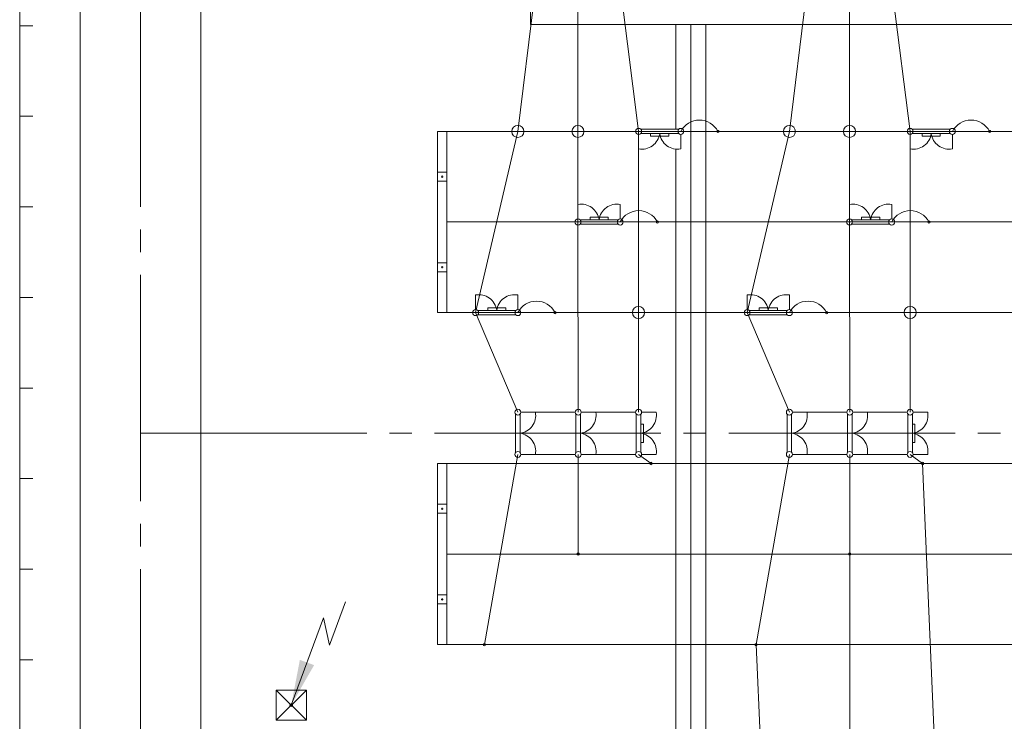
# Model space of a CAD drawing. Header units: millimetres. Extents: x 0 to 594, y 0 to 420.
# Tile 9 of 23: x 53 to 118, y 233 to 279. Entities that reach past the tile are written whole.
import ezdxf

# ---------------------------------------------------------------- set-up
doc = ezdxf.new("R2010")
doc.units = ezdxf.units.MM
doc.linetypes.add('K5LT_AXLED', pattern=[19.5, 15, -1.5, 1.5, -1.5])
doc.linetypes.add('K5LT_THIN', pattern=[0])
doc.layers.add('лотки', color=7, linetype='Continuous')
doc.layers.add('ошиноска 110', color=2, linetype='Continuous', true_color=0xffff00)

# ---------------------------------------------------------------- blocks, each defined once
blk = doc.blocks.new('U119')
at = {"color": 4, "linetype": 'K5LT_THIN', "lineweight": 9, "true_color": 0x00ffff}
for p, q in [((69.765, 232.981), (69.765, 234.973)), ((69.765, 234.973), (71.765, 234.973)), ((71.765, 234.973), (71.765, 232.981)), ((71.765, 232.981), (69.765, 232.981))]:
    blk.add_line(p, q, dxfattribs=at)
blk = doc.blocks.new('U120')
at = {"color": 11, "linetype": 'K5LT_THIN', "lineweight": 9, "true_color": 0xff8080}
for p, q in [((0, 0.001), (-0.001, 0)), ((0, 0.001), (-0.001, 0)), ((0.001, 0), (0, 0.001)), ((0.001, 0), (0, 0.001)), ((0, -0.001), (0.001, 0)), ((0, -0.001), (0.001, 0)), ((0.001, 0), (0.001, 0)), ((-0.001, 0), (0, -0.001)), ((-0.001, 0), (0, -0.001))]:
    blk.add_line(p, q, dxfattribs=at)
blk = doc.blocks.new('U121')
at = {"color": 11, "linetype": 'K5LT_THIN', "lineweight": 9, "true_color": 0xff8080}
for p, q in [((0, 0.001), (-0.001, 0)), ((0, 0.001), (-0.001, 0)), ((0.001, 0), (0, 0.001)), ((0.001, 0), (0, 0.001)), ((0, -0.001), (0.001, 0)), ((0, -0.001), (0.001, 0)), ((0.001, 0), (0.001, 0)), ((-0.001, 0), (0, -0.001)), ((-0.001, 0), (0, -0.001))]:
    blk.add_line(p, q, dxfattribs=at)
blk = doc.blocks.new('U146')
at = {"color": 4, "linetype": 'K5LT_THIN', "lineweight": 9, "true_color": 0x00ffff}
for p, q in [((80.465, 259.977), (80.465, 271.977)), ((81.065, 271.977), (80.465, 271.977)), ((81.065, 271.977), (81.065, 259.977)), ((80.465, 268.677), (80.465, 269.277)), ((80.465, 269.277), (81.065, 269.277)), ((80.835, 268.977), (80.695, 268.977)), ((80.765, 269.047), (80.765, 268.907)), ((81.065, 269.277), (81.065, 268.677)), ((81.065, 268.677), (80.465, 268.677)), ((80.465, 262.677), (80.465, 263.277)), ((80.465, 263.277), (81.065, 263.277)), ((80.765, 263.047), (80.765, 262.907)), ((81.065, 263.277), (81.065, 262.677)), ((81.065, 262.677), (80.465, 262.677)), ((80.835, 262.977), (80.695, 262.977)), ((81.065, 259.977), (80.465, 259.977))]:
    blk.add_line(p, q, dxfattribs=at)
blk = doc.blocks.new('U147')
at = {"color": 4, "linetype": 'K5LT_THIN', "lineweight": 9, "true_color": 0x00ffff}
for p, q in [((80.465, 237.977), (80.465, 249.977)), ((81.065, 249.977), (80.465, 249.977)), ((81.065, 249.977), (81.065, 237.977)), ((80.465, 246.677), (80.465, 247.277)), ((80.465, 247.277), (81.065, 247.277)), ((80.835, 246.977), (80.695, 246.977)), ((80.765, 247.047), (80.765, 246.907)), ((81.065, 247.277), (81.065, 246.677)), ((81.065, 246.677), (80.465, 246.677)), ((80.465, 240.677), (80.465, 241.277)), ((80.465, 241.277), (81.065, 241.277)), ((80.835, 240.977), (80.695, 240.977)), ((80.765, 241.047), (80.765, 240.907)), ((81.065, 241.277), (81.065, 240.677)), ((81.065, 240.677), (80.465, 240.677)), ((81.065, 237.977), (80.465, 237.977))]:
    blk.add_line(p, q, dxfattribs=at)
blk = doc.blocks.new('U207')
at = {"color": 4, "linetype": 'K5LT_THIN', "lineweight": 9, "true_color": 0x00ffff}
for p, q in [((96.453, 272.13), (93.911, 272.13)), ((93.782, 271.777), (93.782, 270.813)), ((93.917, 271.83), (96.446, 271.83)), ((94.582, 271.66), (94.582, 271.83)), ((95.782, 271.66), (94.582, 271.66)), ((95.782, 271.83), (95.782, 271.66)), ((96.582, 271.777), (96.582, 270.813))]:
    blk.add_line(p, q, dxfattribs=at)
for centre, radius, start, end in [((93.782, 271.977), 0.2, 0, 180), ((96.582, 271.977), 0.2, 0, 180), ((93.782, 271.977), 0.2, 180, 0), ((93.993, 271.994), 1.2, 259.86716, 352.14499), ((96.37, 271.994), 1.2, 187.85501, 280.15125), ((96.582, 271.977), 0.2, 180, 0)]:
    blk.add_arc(centre, radius, start, end, dxfattribs=at)
blk = doc.blocks.new('U208')
at = {"color": 4, "linetype": 'K5LT_THIN', "lineweight": 9, "true_color": 0x00ffff}
for p, q in [((82.982, 260.177), (82.982, 261.141)), ((85.782, 260.177), (85.782, 261.141)), ((83.111, 259.824), (85.653, 259.824)), ((85.646, 260.124), (83.117, 260.124)), ((83.782, 260.124), (83.782, 260.294)), ((83.782, 260.294), (84.982, 260.294)), ((84.982, 260.294), (84.982, 260.124))]:
    blk.add_line(p, q, dxfattribs=at)
for centre, radius, start, end in [((83.193, 259.96), 1.2, 7.85501, 100.15125), ((85.571, 259.96), 1.2, 79.86716, 172.14499), ((82.982, 259.977), 0.2, 0, 180), ((82.982, 259.977), 0.2, 180, 0), ((85.782, 259.977), 0.2, 0, 180), ((85.782, 259.977), 0.2, 180, 0)]:
    blk.add_arc(centre, radius, start, end, dxfattribs=at)
blk = doc.blocks.new('U209')
at = {"color": 4, "linetype": 'K5LT_THIN', "lineweight": 9, "true_color": 0x00ffff}
for p, q in [((89.765, 266.177), (89.765, 267.141)), ((92.565, 266.177), (92.565, 267.141)), ((90.565, 266.124), (90.565, 266.294)), ((90.565, 266.294), (91.765, 266.294)), ((91.765, 266.294), (91.765, 266.124)), ((89.894, 265.824), (92.436, 265.824)), ((92.429, 266.124), (89.9, 266.124))]:
    blk.add_line(p, q, dxfattribs=at)
for centre, radius, start, end in [((89.976, 265.96), 1.2, 7.85501, 100.15125), ((92.354, 265.96), 1.2, 79.86716, 172.14499), ((89.765, 265.977), 0.2, 0, 180), ((89.765, 265.977), 0.2, 180, 0), ((92.565, 265.977), 0.2, 0, 180), ((92.565, 265.977), 0.2, 180, 0)]:
    blk.add_arc(centre, radius, start, end, dxfattribs=at)
blk = doc.blocks.new('U210')
at = {"color": 4, "linetype": 'K5LT_THIN', "lineweight": 9, "true_color": 0x00ffff}
for p, q in [((114.453, 272.13), (111.911, 272.13)), ((111.782, 271.777), (111.782, 270.813)), ((111.917, 271.83), (114.446, 271.83)), ((112.582, 271.66), (112.582, 271.83)), ((113.782, 271.66), (112.582, 271.66)), ((113.782, 271.83), (113.782, 271.66)), ((114.582, 271.777), (114.582, 270.813))]:
    blk.add_line(p, q, dxfattribs=at)
for centre, radius, start, end in [((111.782, 271.977), 0.2, 0, 180), ((114.582, 271.977), 0.2, 0, 180), ((111.782, 271.977), 0.2, 180, 0), ((111.993, 271.994), 1.2, 259.86716, 352.14499), ((114.37, 271.994), 1.2, 187.85501, 280.15125), ((114.582, 271.977), 0.2, 180, 0)]:
    blk.add_arc(centre, radius, start, end, dxfattribs=at)
blk = doc.blocks.new('U211')
at = {"color": 4, "linetype": 'K5LT_THIN', "lineweight": 9, "true_color": 0x00ffff}
for p, q in [((100.982, 260.177), (100.982, 261.141)), ((103.782, 260.177), (103.782, 261.141)), ((101.111, 259.824), (103.653, 259.824)), ((103.646, 260.124), (101.117, 260.124)), ((101.782, 260.124), (101.782, 260.294)), ((101.782, 260.294), (102.982, 260.294)), ((102.982, 260.294), (102.982, 260.124))]:
    blk.add_line(p, q, dxfattribs=at)
for centre, radius, start, end in [((101.193, 259.96), 1.2, 7.85501, 100.15125), ((103.571, 259.96), 1.2, 79.86716, 172.14499), ((100.982, 259.977), 0.2, 0, 180), ((100.982, 259.977), 0.2, 180, 0), ((103.782, 259.977), 0.2, 0, 180), ((103.782, 259.977), 0.2, 180, 0)]:
    blk.add_arc(centre, radius, start, end, dxfattribs=at)
blk = doc.blocks.new('U212')
at = {"color": 4, "linetype": 'K5LT_THIN', "lineweight": 9, "true_color": 0x00ffff}
for p, q in [((107.765, 266.177), (107.765, 267.141)), ((110.565, 266.177), (110.565, 267.141)), ((108.565, 266.124), (108.565, 266.294)), ((108.565, 266.294), (109.765, 266.294)), ((109.765, 266.294), (109.765, 266.124)), ((107.894, 265.824), (110.436, 265.824)), ((110.429, 266.124), (107.9, 266.124))]:
    blk.add_line(p, q, dxfattribs=at)
for centre, radius, start, end in [((107.976, 265.96), 1.2, 7.85501, 100.15125), ((110.354, 265.96), 1.2, 79.86716, 172.14499), ((107.765, 265.977), 0.2, 0, 180), ((107.765, 265.977), 0.2, 180, 0), ((110.565, 265.977), 0.2, 0, 180), ((110.565, 265.977), 0.2, 180, 0)]:
    blk.add_arc(centre, radius, start, end, dxfattribs=at)
blk = doc.blocks.new('U228')
at = {"color": 4, "linetype": 'K5LT_THIN', "lineweight": 9, "true_color": 0x00ffff}
for p, q in [((89.629, 253.248), (89.629, 250.706)), ((89.929, 250.713), (89.929, 253.242)), ((89.982, 253.377), (90.946, 253.377)), ((89.982, 250.577), (90.946, 250.577))]:
    blk.add_line(p, q, dxfattribs=at)
for centre, radius, start, end in [((89.782, 253.377), 0.2, 0, 180), ((89.782, 253.377), 0.2, 180, 0), ((89.765, 253.166), 1.2, 277.85501, 10.15125), ((89.765, 250.788), 1.2, 349.86716, 82.14499), ((89.782, 250.577), 0.2, 0, 180), ((89.782, 250.577), 0.2, 180, 0)]:
    blk.add_arc(centre, radius, start, end, dxfattribs=at)
blk = doc.blocks.new('U229')
at = {"color": 4, "linetype": 'K5LT_THIN', "lineweight": 9, "true_color": 0x00ffff}
for p, q in [((93.629, 253.248), (93.629, 250.706)), ((93.929, 250.713), (93.929, 253.242)), ((93.982, 253.377), (94.946, 253.377)), ((93.929, 252.577), (94.099, 252.577)), ((94.099, 252.577), (94.099, 251.377)), ((94.099, 251.377), (93.929, 251.377)), ((93.982, 250.577), (94.946, 250.577))]:
    blk.add_line(p, q, dxfattribs=at)
for centre, radius, start, end in [((93.782, 253.377), 0.2, 0, 180), ((93.782, 253.377), 0.2, 180, 0), ((93.765, 253.166), 1.2, 277.85501, 10.15125), ((93.765, 250.788), 1.2, 349.86716, 82.14499), ((93.782, 250.577), 0.2, 0, 180), ((93.782, 250.577), 0.2, 180, 0)]:
    blk.add_arc(centre, radius, start, end, dxfattribs=at)
blk = doc.blocks.new('U230')
at = {"color": 4, "linetype": 'K5LT_THIN', "lineweight": 9, "true_color": 0x00ffff}
for p, q in [((85.629, 253.248), (85.629, 250.706)), ((85.929, 250.713), (85.929, 253.242)), ((85.982, 253.377), (86.946, 253.377)), ((85.982, 250.577), (86.946, 250.577))]:
    blk.add_line(p, q, dxfattribs=at)
for centre, radius, start, end in [((85.782, 253.377), 0.2, 0, 180), ((85.782, 253.377), 0.2, 180, 0), ((85.765, 253.166), 1.2, 277.85501, 10.15125), ((85.765, 250.788), 1.2, 349.86716, 82.14499), ((85.782, 250.577), 0.2, 0, 180), ((85.782, 250.577), 0.2, 180, 0)]:
    blk.add_arc(centre, radius, start, end, dxfattribs=at)
blk = doc.blocks.new('U231')
at = {"color": 4, "linetype": 'K5LT_THIN', "lineweight": 9, "true_color": 0x00ffff}
for p, q in [((107.629, 253.248), (107.629, 250.706)), ((107.929, 250.713), (107.929, 253.242)), ((107.982, 253.377), (108.946, 253.377)), ((107.982, 250.577), (108.946, 250.577))]:
    blk.add_line(p, q, dxfattribs=at)
for centre, radius, start, end in [((107.782, 253.377), 0.2, 0, 180), ((107.782, 253.377), 0.2, 180, 0), ((107.765, 253.166), 1.2, 277.85501, 10.15125), ((107.765, 250.788), 1.2, 349.86716, 82.14499), ((107.782, 250.577), 0.2, 0, 180), ((107.782, 250.577), 0.2, 180, 0)]:
    blk.add_arc(centre, radius, start, end, dxfattribs=at)
blk = doc.blocks.new('U232')
at = {"color": 4, "linetype": 'K5LT_THIN', "lineweight": 9, "true_color": 0x00ffff}
for p, q in [((111.629, 253.248), (111.629, 250.706)), ((111.929, 250.713), (111.929, 253.242)), ((111.982, 253.377), (112.946, 253.377)), ((111.929, 252.577), (112.099, 252.577)), ((112.099, 252.577), (112.099, 251.377)), ((112.099, 251.377), (111.929, 251.377)), ((111.982, 250.577), (112.946, 250.577))]:
    blk.add_line(p, q, dxfattribs=at)
for centre, radius, start, end in [((111.782, 253.377), 0.2, 0, 180), ((111.782, 253.377), 0.2, 180, 0), ((111.765, 253.166), 1.2, 277.85501, 10.15125), ((111.765, 250.788), 1.2, 349.86716, 82.14499), ((111.782, 250.577), 0.2, 0, 180), ((111.782, 250.577), 0.2, 180, 0)]:
    blk.add_arc(centre, radius, start, end, dxfattribs=at)
blk = doc.blocks.new('U233')
at = {"color": 4, "linetype": 'K5LT_THIN', "lineweight": 9, "true_color": 0x00ffff}
for p, q in [((103.629, 253.248), (103.629, 250.706)), ((103.929, 250.713), (103.929, 253.242)), ((103.982, 253.377), (104.946, 253.377)), ((103.982, 250.577), (104.946, 250.577))]:
    blk.add_line(p, q, dxfattribs=at)
for centre, radius, start, end in [((103.782, 253.377), 0.2, 0, 180), ((103.782, 253.377), 0.2, 180, 0), ((103.765, 253.166), 1.2, 277.85501, 10.15125), ((103.765, 250.788), 1.2, 349.86716, 82.14499), ((103.782, 250.577), 0.2, 0, 180), ((103.782, 250.577), 0.2, 180, 0)]:
    blk.add_arc(centre, radius, start, end, dxfattribs=at)

msp = doc.modelspace()

# ---------------------------------------------------------------- hatches: boundary and pattern name
at = {"true_color": 0x070000}
msp.add_hatch(color=18, dxfattribs=at).paths.add_polyline_path([(70.764754, 233.976997), (72.277499, 236.621127), (71.33424, 236.969572)])

# ---------------------------------------------------------------- linework, layer by layer
at = {"color": 4, "linetype": 'K5LT_THIN', "lineweight": 9, "true_color": 0x00ffff}
for p, q in [((52.764754, 38.976984), (52.764754, 352.976984)), ((56.764754, 107.976997), (56.764754, 283.740496)), ((64.764754, 283.085762), (64.764754, 182.952413)), ((52.764754, 278.976984), (53.624754, 278.976984)), ((52.764754, 278.976984), (53.624754, 278.976984)), ((52.764754, 272.976984), (53.624754, 272.976984)), ((52.764754, 272.976984), (53.624754, 272.976984)), ((52.764754, 266.976984), (53.624754, 266.976984)), ((52.764754, 266.976984), (53.624754, 266.976984)), ((52.764754, 260.976984), (53.624754, 260.976984)), ((52.764754, 260.976984), (53.624754, 260.976984)), ((52.764754, 254.976984), (53.624754, 254.976984)), ((52.764754, 254.976984), (53.624754, 254.976984)), ((86.945969, 253.377235), (89.581724, 253.377235)), ((90.945969, 253.377235), (93.581724, 253.377235)), ((104.945969, 253.377235), (107.581724, 253.377235)), ((108.945969, 253.377235), (111.581724, 253.377235)), ((86.946037, 250.577235), (89.581724, 250.577235)), ((90.946037, 250.577235), (93.581724, 250.577235)), ((104.946037, 250.577235), (107.581724, 250.577235)), ((108.946037, 250.577235), (111.581724, 250.577235)), ((111.781724, 250.577235), (112.609617, 249.976997)), ((52.764754, 248.976984), (53.624754, 248.976984)), ((52.764754, 248.976984), (53.624754, 248.976984)), ((52.764754, 242.976984), (53.624754, 242.976984)), ((52.764754, 242.976984), (53.624754, 242.976984)), ((73.301009, 237.934344), (74.36647, 240.818601)), ((70.764754, 233.976997), (72.895676, 239.74551)), ((72.895676, 239.74551), (73.301009, 237.934344)), ((52.764754, 236.976984), (53.624754, 236.976984)), ((52.764754, 236.976984), (53.624754, 236.976984)), ((52.764754, 236.976984), (53.624754, 236.976984)), ((71.764754, 234.972997), (69.764754, 232.980997)), ((69.764754, 234.972997), (71.764754, 232.980997))]:
    msp.add_line(p, q, dxfattribs=at)
at = {"color": 2, "linetype": 'K5LT_AXLED', "lineweight": 9, "true_color": 0xffff00}
for p, q in [((60.764754, 110.978065), (60.764754, 283.346245)), ((60.764754, 251.976997), (238.945969, 251.976997))]:
    msp.add_line(p, q, dxfattribs=at)
at = {"color": 4, "linetype": 'K5LT_THIN', "lineweight": 9, "true_color": 0x00ffff}
for centre, radius in [((85.781724, 271.976997), 0.4), ((89.764754, 271.976997), 0.4), ((103.781724, 271.976997), 0.4), ((107.764754, 271.976997), 0.4), ((93.781724, 259.976997), 0.4), ((111.781724, 259.976997), 0.4), ((112.609617, 249.976997), 0.080326), ((70.764754, 233.976997), 0.09025), ((70.764754, 233.976997), 0.09025)]:
    msp.add_circle(centre, radius, dxfattribs=at)
at = {"layer": 'лотки', "color": 4, "linetype": 'K5LT_THIN', "lineweight": 9, "true_color": 0x00ffff}
for p, q in [((86.617956, 279.058006), (86.617956, 281.058006)), ((238.348364, 279.058006), (86.617956, 279.058006)), ((96.248184, 272.129968), (96.248184, 279.058006)), ((97.248184, 279.058006), (97.248184, 177.976997)), ((98.248184, 177.976997), (98.248184, 279.058006)), ((96.248184, 206.129968), (96.248184, 270.80019))]:
    msp.add_line(p, q, dxfattribs=at)
at = {"layer": 'ошиноска 110', "color": 4, "linetype": 'K5LT_THIN', "lineweight": 9, "true_color": 0x00ffff}
for p, q in [((104.964754, 281.563606), (103.781724, 271.976997)), ((107.764754, 281.563606), (107.764754, 271.976997)), ((111.781724, 271.976997), (110.564754, 281.563606)), ((86.854353, 280.789897), (85.781724, 271.976997)), ((89.764754, 280.789897), (89.764754, 271.976997)), ((92.675155, 280.789897), (93.781724, 271.993968)), ((242.464754, 271.976997), (81.064754, 271.976997)), ((85.781724, 271.976997), (82.981724, 259.976997)), ((89.764754, 271.976997), (89.764754, 265.976997)), ((93.781724, 259.976997), (93.781724, 271.976997)), ((103.781724, 271.976997), (100.981724, 259.976997)), ((107.764754, 271.976997), (107.764754, 265.976997)), ((111.781724, 259.976997), (111.781724, 271.976997)), ((81.064754, 265.976997), (134.464754, 265.976997)), ((89.781724, 253.377235), (89.764754, 265.976997)), ((107.764754, 265.976997), (107.781724, 253.377235)), ((81.064754, 259.976997), (242.464754, 259.976997)), ((82.981724, 259.976997), (85.781724, 253.377235)), ((93.781724, 253.377235), (93.781724, 259.976997)), ((100.981724, 259.976997), (103.781724, 253.377235)), ((111.781724, 253.377235), (111.781724, 259.976997)), ((242.464754, 249.976997), (81.064754, 249.976997)), ((85.781724, 250.577235), (83.566322, 237.976997)), ((89.781724, 250.577235), (89.781724, 243.976997)), ((93.781724, 250.577235), (94.609617, 249.976997)), ((103.781724, 250.577235), (101.566322, 237.976997)), ((107.781724, 250.577235), (107.781724, 243.976997)), ((113.535477, 227.976997), (112.609617, 249.976997)), ((134.464754, 243.976997), (81.064754, 243.976997)), ((107.781724, 221.976997), (107.781724, 243.976997)), ((81.064754, 237.976997), (242.464754, 237.976997)), ((102.555701, 215.976997), (101.566322, 237.976997))]:
    msp.add_line(p, q, dxfattribs=at)
for centre in [(99.044852, 271.976997), (117.044852, 271.976997), (95.027882, 265.976997), (113.027882, 265.976997), (88.244852, 259.976997), (106.244852, 259.976997), (94.609617, 249.976997), (89.781724, 243.976997), (107.781724, 243.976997), (83.566322, 237.976997), (101.566322, 237.976997)]:
    msp.add_circle(centre, 0.080326, dxfattribs=at)
for centre in [(97.813288, 271.347759), (115.813288, 271.347759), (93.796318, 265.347759), (111.796318, 265.347759), (87.013288, 259.347759), (105.013288, 259.347759)]:
    msp.add_arc(centre, 1.383001, 27.06369384, 152.93630616, dxfattribs=at)

# ---------------------------------------------------------------- block references
for name, p in [('U207', (0, 0)), ('U210', (0, 0)), ('U146', (0, 0)), ('U209', (0, 0)), ('U212', (0, 0)), ('U208', (0, 0)), ('U211', (0, 0)), ('U230', (0, 0)), ('U228', (0, 0)), ('U229', (0, 0)), ('U233', (0, 0)), ('U231', (0, 0)), ('U232', (0, 0)), ('U147', (0, 0)), ('U119', (0, 0)), ('U120', (70.764754, 233.976997)), ('U121', (70.764754, 233.976997))]:
    msp.add_blockref(name, p)

doc.saveas('drawing.dxf')
